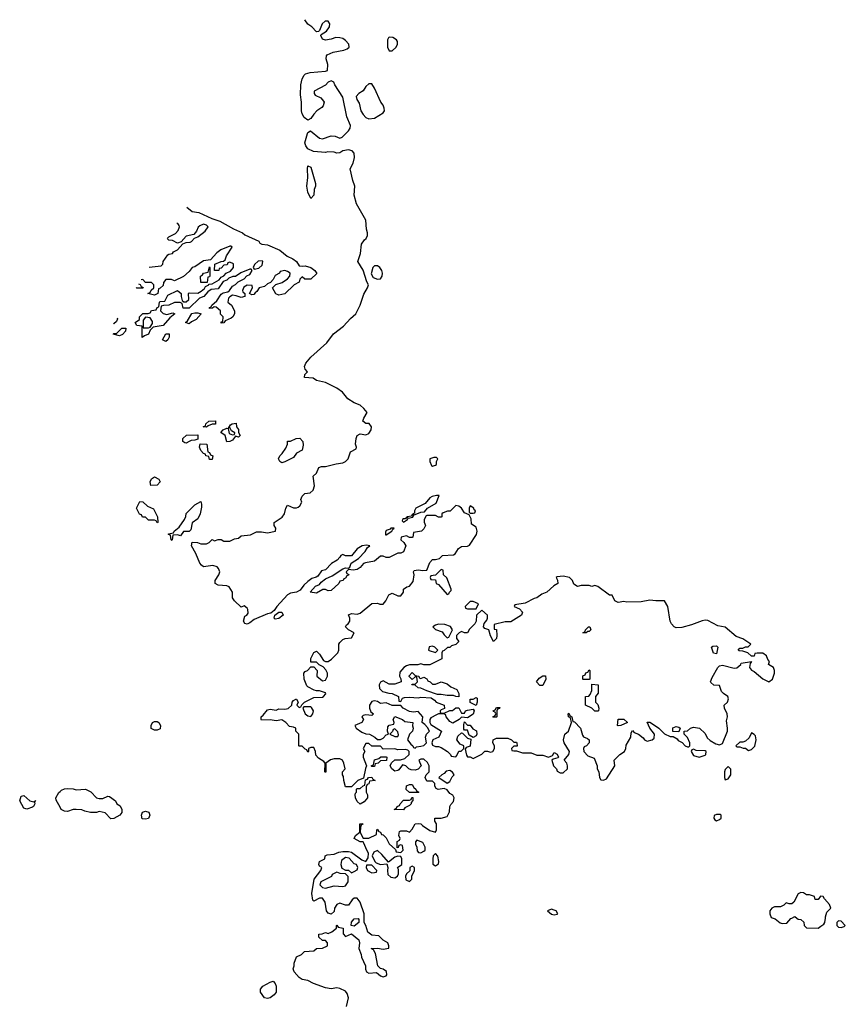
# Model space of a CAD drawing. Header units: inches. Extents: x 2221774 to 2440637, y 201306 to 357559.
# Tile 101 of 245: x 2249721 to 2255418, y 329406 to 336200. Entities that reach past the tile are written whole.
import ezdxf

# ---------------------------------------------------------------- set-up
doc = ezdxf.new("R2010")
doc.units = ezdxf.units.IN
doc.header["$MEASUREMENT"] = 0
for name, color, linetype in [('C2343', 7, 'Continuous'), ('C2352', 7, 'Continuous'), ('C2353', 7, 'Continuous')]:
    doc.layers.add(name, color=color, linetype=linetype)

msp = doc.modelspace()

# ---------------------------------------------------------------- linework, layer by layer
at = {"layer": 'C2343', "color": 5, "elevation": 80}
msp.add_lwpolyline([(2250000, 330764.8), (2249973.6, 330813.6), (2249969.2, 330830), (2249990, 330866), (2250000, 330875)], dxfattribs=at)
msp.add_lwpolyline([(2249818, 330802), (2249831, 330811), (2249822, 330798), (2249824.7, 330790), (2249816, 330770), (2249810, 330766.6), (2249770, 330753.2), (2249750, 330759), (2249720.9, 330810), (2249730, 330842), (2249750, 330846), (2249790, 330810.7)], close=True, dxfattribs=at)
at = {"layer": 'C2352', "color": 5, "elevation": 80}
for points in [[(2251976, 329390), (2251989, 329450), (2251980.2, 329480.2), (2251970, 329495.3), (2251930, 329515.3), (2251910, 329519), (2251870, 329513.2), (2251830, 329519.3), (2251749.4, 329549.4), (2251710, 329569.2), (2251670, 329577.2), (2251649, 329590), (2251615.3, 329630), (2251609, 329650), (2251615.3, 329670), (2251615.3, 329690), (2251630, 329734), (2251666, 329750), (2251686, 329770), (2251750, 329774), (2251768.4, 329791.6), (2251810, 329794), (2251846, 329810), (2251846, 329830), (2251830, 329846), (2251810, 329846), (2251786, 329870), (2251786, 329890), (2251807.3, 329892.7), (2251830, 329902), (2251850, 329894), (2251875.3, 329904.7), (2251906, 329930), (2251906, 329950), (2251910, 329952), (2251918, 329938), (2251952, 329930), (2251952.7, 329892.7), (2251970, 329874), (2252010, 329891.3), (2252061, 329850), (2252064.7, 329830), (2252061, 329790), (2252078, 329750), (2252078.8, 329730), (2252108.2, 329670), (2252108.2, 329648.2), (2252114.8, 329630), (2252130, 329620.5), (2252184, 329624), (2252210, 329601), (2252230, 329594.8), (2252250, 329601), (2252255.1, 329610), (2252252, 329632), (2252230, 329649.2), (2252210, 329653.2), (2252193.2, 329670), (2252176.4, 329756.4), (2252162, 329782), (2252146, 329790), (2252190, 329794), (2252230, 329786.8), (2252267.3, 329792.7), (2252268.7, 329810), (2252262, 329830), (2252228.9, 329848.9), (2252198, 329878), (2252150, 329882), (2252122.7, 329902.7), (2252109.2, 329949.2), (2252098, 329970), (2252098, 330000)], [(2254919.8, 330000), (2254934.4, 329994.4), (2254967.9, 329967.9), (2254982.5, 329962.5), (2255015.5, 329964.5), (2255043.1, 329996.9), (2255049, 330000)], [(2255083.8, 330000), (2255092.7, 329992.7), (2255111.6, 329991.6), (2255132.7, 329972.7), (2255134, 329950), (2255150, 329934), (2255230, 329932), (2255250, 329944.7), (2255270, 329958), (2255277.2, 329970), (2255280.2, 330000)]]:
    msp.add_lwpolyline(points, dxfattribs=at)
for points in [[(2252030, 329945.2), (2252008.9, 329948.9), (2252010, 329972), (2252030, 329996), (2252056.9, 329996.9), (2252062, 329990), (2252062, 329970)], [(2255370, 329981.2), (2255358.8, 329970), (2255358.8, 329950), (2255370, 329938.8), (2255390, 329936), (2255410, 329942), (2255418, 329950), (2255390, 329979)], [(2251430, 329446.6), (2251409.3, 329450), (2251382.7, 329490), (2251382, 329510), (2251398, 329530), (2251450, 329558.8), (2251470, 329564.7), (2251484.7, 329550), (2251491.1, 329531.1), (2251491.3, 329490), (2251478, 329470), (2251450, 329449.3)]]:
    msp.add_lwpolyline(points, close=True, dxfattribs=at)
at = {"layer": 'C2353', "color": 5, "elevation": 80}
for points in [[(2252098, 330000), (2252098, 330030), (2252069.2, 330110), (2252050, 330138), (2252030, 330138), (2252014.4, 330125.6), (2251990, 330089), (2251970, 330089.2), (2251930, 330104), (2251910, 330095.3), (2251894, 330070), (2251890, 330046), (2251870, 330028), (2251850, 330035.3), (2251839, 330050), (2251828, 330110), (2251810, 330138), (2251790, 330138), (2251750, 330118), (2251744.7, 330124.7), (2251737.2, 330170), (2251754, 330270), (2251798, 330330), (2251806, 330350), (2251790, 330358), (2251785.2, 330370), (2251789, 330390), (2251826, 330410), (2251828.7, 330430), (2251842, 330438), (2251890, 330441), (2251924, 330456), (2251950, 330461), (2251990, 330461), (2252010, 330456), (2252082, 330402), (2252110, 330392), (2252124.7, 330415.3), (2252128.9, 330448.9), (2252115.3, 330470), (2252096.4, 330516.4), (2252090, 330526), (2252070, 330526), (2252028, 330550), (2252038, 330570), (2252067.3, 330592.7), (2252068.7, 330651.3), (2252092, 330650), (2252078, 330642), (2252072.7, 330627.3), (2252071.3, 330590), (2252092, 330552), (2252130, 330551.3), (2252182, 330578), (2252186, 330610), (2252190, 330614), (2252198, 330598), (2252210, 330594), (2252218, 330578), (2252230, 330574), (2252250, 330554), (2252270, 330514), (2252314, 330474), (2252318, 330458), (2252350, 330454), (2252366, 330470), (2252362, 330502), (2252350, 330506), (2252338, 330502), (2252332.7, 330487.3), (2252326, 330486), (2252326, 330530), (2252342, 330538), (2252346, 330550), (2252338, 330570), (2252342, 330598), (2252350, 330602), (2252390, 330602), (2252410, 330594), (2252430, 330614), (2252449, 330651), (2252470, 330654), (2252490, 330652), (2252499.6, 330639.6), (2252550, 330604.7), (2252590, 330594), (2252598, 330610), (2252598, 330650), (2252586, 330670), (2252586, 330690), (2252630, 330691), (2252670, 330701), (2252686.6, 330733.4), (2252689.4, 330770.6), (2252695.1, 330784.9), (2252714.8, 330805.2), (2252719.3, 330830), (2252709.4, 330849.4), (2252690, 330861.2), (2252670, 330885.2), (2252650, 330894), (2252608.7, 330888.7), (2252595.3, 330895.3), (2252586, 330910), (2252586, 330930), (2252570, 330946), (2252530, 330946), (2252518, 330970), (2252526, 330990), (2252546, 331010), (2252546, 331050), (2252534.6, 331074.6), (2252510, 331098), (2252490, 331098), (2252474, 331090), (2252492, 331050), (2252471.6, 331028.4), (2252450, 331022), (2252423.1, 331023.1), (2252406, 331030), (2252386, 331050), (2252362, 331058), (2252336.9, 331023.1), (2252330, 331018), (2252310, 331015.3), (2252288, 331030), (2252278, 331050), (2252287.3, 331072.7), (2252308.4, 331091.6), (2252348.4, 331091.6), (2252378, 331102), (2252408, 331130), (2252408, 331150), (2252399, 331159), (2252383.1, 331163.1), (2252330, 331162), (2252310, 331168), (2252230, 331166), (2252210, 331186), (2252150, 331186), (2252130, 331206), (2252110, 331206), (2252092, 331170), (2252102, 331150), (2252092, 331130), (2252091.3, 331110), (2252114, 331050), (2252106.4, 331033.6), (2252094, 330966), (2252054, 330950), (2252010, 330906), (2251970, 330906), (2251958, 330950), (2251956.4, 330976.4), (2251948, 330990), (2251948, 331010), (2251966, 331030), (2251958, 331070), (2251948, 331090), (2251930, 331099), (2251890, 331099), (2251866.4, 331093.6), (2251834, 331070), (2251834, 331010), (2251830, 331006), (2251826, 331010), (2251828, 331070), (2251820.4, 331080.4), (2251783.1, 331103.1), (2251764, 331124), (2251762, 331150), (2251750, 331178), (2251730, 331178), (2251714, 331170), (2251714, 331150), (2251710, 331146), (2251702, 331162), (2251690, 331166), (2251670, 331186), (2251650, 331186), (2251646, 331190), (2251646, 331270), (2251626, 331290), (2251626, 331310), (2251610, 331318), (2251582, 331322), (2251558, 331350), (2251530, 331368), (2251490, 331362), (2251450, 331368), (2251390, 331366), (2251386, 331370), (2251386, 331390), (2251400.4, 331399.6), (2251430, 331438), (2251450, 331441), (2251490, 331436), (2251510, 331444.7), (2251550, 331441), (2251573.2, 331446.8), (2251598, 331470), (2251602, 331490), (2251610, 331502), (2251626, 331510), (2251630.8, 331510.8), (2251642, 331490), (2251634, 331470), (2251650, 331454), (2251662, 331458), (2251667.3, 331472.7), (2251686, 331490), (2251750, 331522), (2251810, 331524.7), (2251818, 331530), (2251832.9, 331547.1), (2251830, 331555.3), (2251790, 331568.7), (2251770, 331568), (2251753.6, 331573.6), (2251710, 331595.3), (2251703.2, 331603.2), (2251684, 331650), (2251682, 331690), (2251690, 331702), (2251706, 331710), (2251730, 331734), (2251750, 331734), (2251774, 331710), (2251772, 331670), (2251810, 331638), (2251830, 331642), (2251844, 331670), (2251844, 331690), (2251833.6, 331713.6), (2251814.6, 331734.6), (2251787.3, 331747.3), (2251770, 331766), (2251730, 331766), (2251728.9, 331791.1), (2251750, 331834), (2251770, 331842), (2251790, 331822), (2251818, 331778), (2251830, 331771.3), (2251850, 331771.3), (2251872.9, 331787.1), (2251915.3, 331830), (2251924, 331850), (2251924, 331890), (2251930, 331902), (2251950, 331922), (2251966, 331930), (2252010, 331934), (2252028, 331970), (2251989.2, 331989.2), (2251968, 332010), (2251976.4, 332023.6), (2251988.4, 332031.6), (2251998, 332050), (2251998, 332070), (2251990, 332094), (2252010, 332102), (2252050, 332098), (2252070, 332104.7), (2252150, 332171), (2252190, 332174), (2252206, 332166), (2252230, 332166), (2252248, 332190), (2252268.9, 332231.1), (2252290, 332242), (2252330, 332224.7), (2252350, 332224.7), (2252368.7, 332250), (2252368.7, 332271.3), (2252393.2, 332286.8), (2252410, 332291.3), (2252436.5, 332323.5), (2252442, 332370), (2252438, 332390), (2252442, 332398), (2252470, 332404.7), (2252502, 332398), (2252530, 332402), (2252550, 332454), (2252570, 332474), (2252590, 332474), (2252618, 332482), (2252638, 332502), (2252714, 332506), (2252725.2, 332514.8), (2252748, 332550), (2252770, 332564.7), (2252810, 332566), (2252825.6, 332574.4), (2252872.5, 332647.5), (2252877.2, 332670), (2252870, 332698), (2252838, 332718), (2252836.4, 332756.4), (2252822, 332782), (2252790, 332798), (2252770, 332828), (2252750, 332842), (2252730, 332848), (2252691.6, 332808.4), (2252672.7, 332807.3), (2252643.6, 332796.4), (2252634, 332790), (2252634, 332770), (2252630, 332766), (2252610, 332768), (2252590, 332778), (2252530, 332778), (2252524.7, 332775.3), (2252512, 332750), (2252512.7, 332732.7), (2252522, 332710), (2252510, 332686), (2252494, 332670), (2252438, 332662), (2252434, 332630), (2252430, 332626), (2252410, 332626), (2252390, 332638), (2252354, 332630), (2252352, 332610), (2252371.3, 332591.3), (2252384.7, 332570), (2252370, 332528), (2252350, 332518), (2252330, 332518), (2252270.9, 332489.1), (2252250, 332489.2), (2252230, 332499), (2252210, 332499), (2252170, 332463.7), (2252107.1, 332452.9), (2252093.7, 332446.3), (2252070, 332419), (2252050, 332405.2), (2252022, 332402), (2251990, 332406), (2251974, 332390), (2251978, 332378), (2251992, 332372), (2251990, 332366), (2251978, 332362), (2251970, 332346), (2251958, 332342), (2251954, 332330), (2251930, 332326), (2251922, 332310), (2251870, 332262), (2251850, 332259), (2251830, 332268.7), (2251811.6, 332268.4), (2251770, 332242), (2251726, 332250), (2251762, 332290), (2251790, 332302), (2251802, 332318), (2251830, 332341), (2251877.2, 332362.8), (2251950, 332411.3), (2251970, 332418), (2251990, 332414), (2251998, 332422), (2252008.7, 332450), (2252059.3, 332480.7), (2252104, 332530), (2252122, 332558), (2252138, 332570), (2252114.2, 332574.2), (2252084.7, 332570), (2252050, 332549), (2252010, 332501.2), (2251970, 332500.9), (2251950, 332509), (2251936.9, 332503.1), (2251931, 332490), (2251910.6, 332469.4), (2251873.4, 332446.6), (2251830, 332404), (2251804, 332396), (2251779.1, 332360.9), (2251767.3, 332352.7), (2251736.8, 332343.2), (2251710, 332324), (2251682.4, 332297.6), (2251657.3, 332262.7), (2251630.7, 332249.3), (2251590, 332242.7), (2251568, 332232), (2251496, 332150), (2251477.3, 332122.7), (2251454.4, 332105.6), (2251430, 332100.9), (2251338.5, 332061.5), (2251310, 332038), (2251289.5, 332029.5), (2251273.6, 332033.6), (2251265.2, 332050), (2251275.3, 332084.7), (2251288.4, 332091.6), (2251296.4, 332103.6), (2251295.3, 332130), (2251290, 332138), (2251270, 332155.3), (2251250, 332146), (2251202, 332190), (2251189, 332210), (2251189, 332250), (2251166, 332286), (2251150, 332294), (2251090, 332297.2), (2251068.7, 332310), (2251068.7, 332330), (2251095.3, 332370), (2251102, 332390), (2251093.6, 332413.6), (2251084, 332424), (2251054, 332434), (2250990, 332425.2), (2250975.1, 332435.1), (2250964, 332450), (2250936.4, 332516.4), (2250906, 332570), (2250910, 332594), (2250947.3, 332592.7), (2250970, 332582), (2251010, 332582), (2251028.4, 332591.6), (2251050, 332612), (2251064.7, 332604.7), (2251090, 332612), (2251110, 332612), (2251130, 332602), (2251170, 332602), (2251203.1, 332616.9), (2251230, 332622), (2251250, 332638), (2251314.6, 332645.4), (2251354, 332666), (2251390, 332666.8), (2251430, 332658.8), (2251486, 332670), (2251488, 332690), (2251478, 332710), (2251478, 332730), (2251533.2, 332766.8), (2251549.1, 332790.9), (2251558, 332830), (2251568.7, 332850), (2251610, 332831.3), (2251630, 332831.3), (2251643.1, 332836.9), (2251654.6, 332845.4), (2251668, 332870), (2251662, 332890), (2251670, 332912), (2251689.3, 332930.7), (2251724.7, 332935.3), (2251745.6, 332954.4), (2251756, 332984), (2251746, 333050), (2251768.4, 333071.6), (2251786, 333110), (2251803.1, 333116.9), (2251830, 333116), (2251904.7, 333135.3), (2251950, 333141), (2251968, 333150), (2251988, 333170), (2252003.1, 333216.9), (2252042, 333238), (2252046, 333250), (2252038, 333270), (2252042, 333310), (2252048.7, 333330), (2252070, 333341), (2252110, 333336), (2252130, 333344.7), (2252145.2, 333370), (2252149.2, 333390), (2252132.9, 333412.9), (2252110, 333414), (2252089.2, 333429.2), (2252095.3, 333450), (2252118, 333490), (2252096.5, 333516.5), (2252070, 333539), (2252030, 333555.3), (2251984.5, 333584.5), (2251948.7, 333630), (2251910, 333657.2), (2251830, 333695.1), (2251770, 333709.2), (2251745.6, 333725.6), (2251686, 333730), (2251689.3, 333750.7), (2251708, 333770), (2251690, 333788), (2251685.6, 333805.6), (2251696, 333830), (2251729.8, 333870.2), (2251839.6, 333970), (2251886.9, 334033.1), (2251955.2, 334084.8), (2252002.5, 334137.5), (2252040.9, 334170), (2252069.4, 334230), (2252094.8, 334305.2), (2252122, 334350), (2252128, 334370), (2252115.3, 334390), (2252091.9, 334471.9), (2252055.1, 334530), (2252073.1, 334586.9), (2252078.4, 334650), (2252099.7, 334680.3), (2252111.6, 334690), (2252120.7, 334710), (2252121.6, 334730), (2252114.5, 334754.5), (2252110, 334815.3), (2252044, 334930), (2252029.1, 334989.1), (2252033.2, 335050), (2252019, 335090), (2252002, 335170), (2252020.9, 335210), (2252031.7, 335248.3), (2252030, 335278), (2252015.1, 335295.1), (2251990, 335301.2), (2251950, 335295.3), (2251930, 335282), (2251910, 335278), (2251890, 335286), (2251848, 335288), (2251830, 335284), (2251749.2, 335289.2), (2251710, 335308), (2251695.3, 335330), (2251689, 335350), (2251706, 335414), (2251710, 335422), (2251728.4, 335431.6), (2251790, 335382), (2251810, 335378), (2251870, 335398), (2251896.9, 335396.9), (2251930, 335382), (2251946, 335390), (2251990, 335432), (2252002, 335450), (2252004, 335470), (2251977.2, 335530), (2251950, 335666), (2251895.3, 335750), (2251888.4, 335768.4), (2251870, 335778), (2251850, 335768), (2251830, 335748), (2251752.7, 335707.3), (2251752, 335690), (2251759.6, 335679.6), (2251799.8, 335659.8), (2251818, 335638), (2251821, 335630), (2251814.8, 335605.2), (2251806.4, 335593.6), (2251772, 335570), (2251750, 335548), (2251730, 335518), (2251710, 335506), (2251684.7, 335524.7), (2251669, 335550), (2251665.2, 335570), (2251665.2, 335630), (2251659, 335681), (2251661.2, 335750), (2251669.5, 335790.5), (2251683.2, 335816.8), (2251693.6, 335826.4), (2251724.7, 335835.3), (2251830, 335844.7), (2251846, 335850), (2251848, 335890), (2251835.3, 335930), (2251838, 335950), (2251843.1, 335956.9), (2251883.7, 335976.3), (2251958, 335990), (2251980.9, 335999.1), (2251994, 336010), (2251993.2, 336030), (2251970, 336056), (2251950, 336069.3), (2251930, 336075.1), (2251903, 336077), (2251870, 336065.2), (2251830, 336058), (2251810, 336066), (2251798, 336090), (2251802, 336098), (2251838.7, 336121.3), (2251858, 336150), (2251861.3, 336170), (2251850, 336189.4), (2251828, 336190), (2251808.4, 336170), (2251790, 336126), (2251782, 336118), (2251770, 336115.3), (2251737.2, 336150), (2251709.6, 336169.6), (2251689, 336199.6)], [(2250875.3, 334906.1), (2250910, 334876), (2250958, 334870), (2251047.1, 334827.1), (2251101, 334810), (2251197, 334757), (2251258, 334730), (2251275.5, 334715.5), (2251370, 334670.6), (2251376.9, 334656.9), (2251390.7, 334650.7), (2251430, 334646.8), (2251516, 334610), (2251567.5, 334567.5), (2251604.7, 334550), (2251630, 334531), (2251650, 334502), (2251670, 334498), (2251690, 334501), (2251730, 334490.8), (2251758, 334470), (2251770.9, 334449.1), (2251730, 334408.7), (2251688.4, 334408.4), (2251670, 334426), (2251654, 334410), (2251650, 334388), (2251614, 334370), (2251550.9, 334309.1), (2251510, 334299), (2251489, 334309), (2251466, 334350), (2251488, 334372), (2251533.2, 334386.8), (2251568.4, 334411.6), (2251586, 334430), (2251588, 334450), (2251570, 334462), (2251550, 334468), (2251518, 334462), (2251514, 334450), (2251484.7, 334435.3), (2251470, 334406), (2251452.7, 334387.3), (2251430, 334378), (2251410, 334358), (2251374, 334350), (2251356.9, 334323.1), (2251344.7, 334315.3), (2251336.9, 334303.1), (2251322, 334302), (2251306, 334310), (2251328, 334350), (2251326, 334366), (2251290, 334368.7), (2251266.8, 334353.2), (2251258, 334330), (2251261, 334321), (2251274, 334310), (2251274, 334290), (2251250, 334282), (2251214.6, 334294.6), (2251190, 334298), (2251170, 334288), (2251162, 334278), (2251158, 334250), (2251182, 334230), (2251202, 334190), (2251202, 334170), (2251192, 334150), (2251179.8, 334140.2), (2251138, 334122), (2251130, 334108), (2251110, 334106), (2251110, 334114), (2251122, 334118), (2251126, 334150), (2251107.3, 334167.3), (2251106, 334190), (2251076.4, 334216.4), (2251062, 334218), (2251051.6, 334208.4), (2251030, 334206), (2251030, 334214), (2251042, 334218), (2251046, 334230), (2251080.2, 334259.8), (2251110, 334304.7), (2251125.2, 334314.8), (2251157.2, 334322.8), (2251169.3, 334330.7), (2251190, 334362), (2251210, 334372), (2251228.7, 334391.3), (2251270, 334411.3), (2251288.9, 334431.1), (2251310, 334442), (2251326, 334470), (2251318, 334478), (2251310, 334478), (2251246.8, 334453.2), (2251210, 334428), (2251192.7, 334427.3), (2251164.7, 334415.3), (2251150, 334402), (2251126, 334394), (2251090, 334342), (2251042, 334338), (2251018, 334322), (2250991.3, 334290), (2250962.5, 334277.5), (2250890, 334208), (2250848.4, 334208.4), (2250842, 334242), (2250827.3, 334247.3), (2250790, 334248), (2250751.1, 334228.9), (2250712.7, 334227.3), (2250698, 334222), (2250692, 334190), (2250710, 334172), (2250735.3, 334164.7), (2250778, 334178), (2250791.3, 334170), (2250758, 334142), (2250711, 334089), (2250642, 334078), (2250622, 334058), (2250610.7, 334029.3), (2250582, 334018), (2250566, 334006), (2250566, 334086), (2250528.4, 334088.4), (2250518, 334110), (2250548, 334132), (2250548.7, 334150), (2250570, 334172), (2250608, 334172), (2250622, 334178), (2250630, 334192), (2250662, 334198), (2250670, 334214), (2250682, 334218), (2250686, 334250), (2250690, 334254), (2250722, 334258), (2250742, 334298), (2250810, 334332), (2250834, 334310), (2250834, 334290), (2250842, 334262), (2250852.7, 334252.7), (2250870, 334252), (2250888, 334270), (2250886, 334310), (2250890, 334314), (2250950, 334312), (2250974, 334326), (2250995.3, 334344.7), (2251002, 334358), (2251026, 334370), (2251026, 334374), (2251050, 334378), (2251096.5, 334403.5), (2251110, 334422), (2251128.4, 334431.6), (2251146, 334450), (2251175.3, 334464.7), (2251195.3, 334490), (2251195.3, 334515.3), (2251170, 334526), (2251158, 334522), (2251151.6, 334508.4), (2251130, 334506), (2251110, 334486), (2251098, 334482), (2251094, 334470), (2251066, 334470), (2251067.3, 334512.7), (2251110, 334532), (2251127.3, 334532.7), (2251138, 334542), (2251148.7, 334570), (2251186, 334630), (2251178, 334638), (2251170, 334638), (2251108, 334612), (2251081, 334590), (2251038, 334542), (2250990, 334535.3), (2250930, 334495.3), (2250910, 334488.7), (2250890, 334462), (2250851.6, 334428.4), (2250790, 334398), (2250767.3, 334407.3), (2250730, 334406), (2250712.7, 334387.3), (2250710, 334366), (2250690, 334346), (2250678, 334342), (2250674, 334310), (2250650, 334298), (2250606, 334310), (2250622, 334318), (2250627.3, 334332.7), (2250646, 334350), (2250646, 334370), (2250630, 334386), (2250590, 334386), (2250570, 334406), (2250559.3, 334404.7)], [(2250614.2, 334491.8), (2250698, 334502), (2250708.4, 334511.6), (2250710, 334532), (2250743.1, 334576.9), (2250750, 334582), (2250774.6, 334585.4), (2250783.1, 334596.9), (2250810, 334612), (2250846, 334654), (2250870, 334662), (2250896.4, 334663.6), (2250906, 334670), (2250927.3, 334692.7), (2250950, 334702), (2251000.2, 334739.8), (2251022, 334770), (2251010, 334782), (2250990, 334788.7), (2250963.6, 334776.4), (2250951.6, 334768.4), (2250939.8, 334740.2), (2250922, 334718), (2250870, 334706), (2250834, 334666), (2250810, 334658), (2250776.4, 334676.4), (2250750, 334678), (2250738.7, 334689.3)], [(2250741.1, 334693.1), (2250750, 334702), (2250795.3, 334724.7), (2250814, 334746), (2250824, 334770), (2250820.2, 334780.2), (2250812.9, 334792.9), (2250804.9, 334794.4)], [(2250541.6, 334376.7), (2250552.7, 334372.7), (2250558, 334358), (2250572.7, 334352.7), (2250570, 334346), (2250530, 334346), (2250525.3, 334350.7)], [(2250393.9, 334142.3), (2250396, 334136), (2250390, 334118), (2250370, 334102)], [(2250370, 334102), (2250368.7, 334102.3)], [(2250000, 330875), (2250010, 330884), (2250030, 330893), (2250050, 330894), (2250090, 330891.3), (2250110, 330884.7), (2250174, 330890), (2250210.9, 330870.9), (2250251.1, 330831.1), (2250270, 330826), (2250294, 330826), (2250330, 330842), (2250339.6, 330839.6), (2250382, 330810), (2250392, 330790), (2250414.8, 330774.8), (2250424.7, 330750), (2250424.7, 330730), (2250412, 330710), (2250370, 330688), (2250350, 330686), (2250310, 330726), (2250270, 330735.3), (2250250, 330728), (2250210, 330728), (2250170, 330738), (2250150, 330748), (2250110, 330748.7), (2250090, 330748.7), (2250050, 330735.3), (2250030, 330738), (2250008, 330750), (2250000, 330764.8)], [(2255280.2, 330000), (2255281.2, 330010), (2255290, 330042), (2255319, 330070), (2255310, 330095.3), (2255274, 330134), (2255266, 330150), (2255247.1, 330152.9), (2255231.3, 330128.7), (2255210, 330128), (2255206, 330150), (2255170, 330162), (2255150, 330162), (2255130, 330175.3), (2255110, 330178), (2255091.6, 330168.4), (2255062, 330110), (2255050, 330098), (2255030, 330098), (2255010, 330106), (2254994, 330090), (2254970, 330078), (2254930, 330078), (2254911.1, 330068.9), (2254898, 330050), (2254897.3, 330030), (2254905.5, 330005.5), (2254919.8, 330000)], [(2255049, 330000), (2255070, 330011.3), (2255083.8, 330000)]]:
    msp.add_lwpolyline(points, dxfattribs=at)
for points in [[(2252270, 336078), (2252264.7, 336075.3), (2252259.6, 336060.4), (2252258, 336010), (2252270, 335984.7), (2252290, 335984.7), (2252318, 336010), (2252328, 336030), (2252328, 336050), (2252320.4, 336060.4), (2252296.4, 336076.4)], [(2252150, 335758), (2252130, 335758), (2252110, 335738), (2252090.7, 335709.3), (2252062, 335690), (2252042, 335670), (2252046.8, 335650), (2252063.5, 335623.5), (2252076, 335570), (2252090, 335544.7), (2252110, 335524.7), (2252130, 335514.8), (2252170, 335520.7), (2252230, 335558), (2252237.2, 335570), (2252236, 335590), (2252229.2, 335610), (2252212.7, 335630), (2252170, 335728)], [(2251730, 334966), (2251709, 335009), (2251702, 335050), (2251709.2, 335110), (2251706.6, 335170), (2251710, 335192), (2251730, 335182), (2251762, 335070), (2251762, 335050), (2251752.7, 335027.3), (2251751.6, 334988.4)], [(2250970, 334386), (2250968, 334430), (2250982, 334438), (2250988.4, 334451.6), (2251022, 334458), (2251030, 334494), (2251034, 334490), (2251032.7, 334432.7), (2251030, 334426), (2251018, 334422), (2251014, 334386), (2251010, 334386)], [(2251394.6, 334534.6), (2251367.5, 334532.5), (2251341, 334510), (2251332, 334490), (2251338, 334478), (2251370, 334486), (2251393.6, 334506.4), (2251398, 334530)], [(2252170, 334502), (2252157, 334490), (2252146, 334446), (2252159.8, 334419.8), (2252190, 334408.2), (2252210, 334410.6), (2252221.3, 334430), (2252224.4, 334450), (2252219.8, 334470), (2252206, 334490), (2252190, 334501.7)], [(2250590, 334146), (2250572.7, 334127.3), (2250574, 334074), (2250610, 334074), (2250622, 334078), (2250636.4, 334103.6), (2250636.4, 334116.4), (2250622, 334142)], [(2250890, 334102), (2250866, 334110), (2250879, 334121), (2250908.7, 334171.3), (2250930, 334178), (2250950, 334178), (2250974, 334170), (2250938, 334130), (2250905.4, 334114.6)], [(2250410, 334018), (2250366, 334030), (2250370, 334034), (2250390, 334034), (2250426, 334070), (2250454, 334070), (2250451.3, 334050), (2250430, 334028)], [(2250730, 333978), (2250706, 333990), (2250730, 334032), (2250752, 334032), (2250752, 334010), (2250742, 333990)], [(2251010, 333388.7), (2250986, 333390), (2251002, 333398), (2251006, 333410), (2251026, 333430), (2251072, 333432), (2251070.9, 333409.1), (2251050, 333408), (2251022, 333398)], [(2251230, 333318), (2251210, 333326), (2251190, 333298), (2251170, 333288), (2251150, 333286), (2251138, 333330), (2251108.9, 333351.1), (2251126, 333370), (2251150, 333382), (2251159.6, 333379.6), (2251165.4, 333345.4), (2251190, 333334), (2251202, 333338), (2251206, 333350), (2251182, 333362), (2251170, 333386), (2251162, 333382), (2251176.4, 333403.6), (2251186, 333410), (2251214.8, 333414.8), (2251218, 333390), (2251230.8, 333370.8), (2251231.3, 333351.3), (2251242, 333330)], [(2250870, 333278), (2250860.4, 333280.4), (2250846, 333290), (2250846, 333310), (2250872.7, 333332.7), (2250950, 333334), (2250950, 333306), (2250930, 333298), (2250903.6, 333296.4), (2250890, 333288.7)], [(2251030, 333166), (2251026, 333186), (2251006, 333190), (2251002, 333202), (2250990, 333206), (2250970, 333226), (2250962, 333250), (2250967.3, 333272.7), (2251011.3, 333271.3), (2251018, 333218), (2251030, 333214), (2251038, 333198), (2251054, 333190), (2251050, 333166)], [(2251530, 333141.2), (2251515.3, 333150), (2251506, 333170), (2251515.3, 333190), (2251533.2, 333206.8), (2251558, 333242), (2251568.7, 333270), (2251569.1, 333290.9), (2251590, 333291.3), (2251629.4, 333310.6), (2251653.2, 333313.2), (2251674, 333290), (2251676.3, 333263.7), (2251670.9, 333229.1), (2251630, 333208), (2251610, 333178), (2251550, 333149.2)], [(2252579, 333179), (2252552, 333170), (2252551.3, 333150), (2252562.8, 333122.8), (2252570, 333118), (2252590, 333124.7), (2252598, 333130), (2252598, 333150), (2252606, 333170), (2252598, 333178)], [(2250626, 332986), (2250622, 333010), (2250629.3, 333030.7), (2250650, 333044.7), (2250682, 333030), (2250691.1, 333011.1), (2250670, 332988.7)], [(2252597.5, 332917.5), (2252566, 332910), (2252550, 332900.9), (2252518, 332862), (2252454.8, 332830), (2252444.9, 332810), (2252444.7, 332795.3), (2252434, 332790), (2252442, 332782), (2252450, 332784.7), (2252490, 332801), (2252515.3, 332804.7), (2252535.3, 332830), (2252595.3, 332864.7), (2252616.4, 332916.4)], [(2250670, 332728), (2250662, 332742), (2250650, 332746), (2250610, 332746), (2250590, 332766), (2250567.3, 332767.3), (2250562, 332782), (2250547.3, 332787.3), (2250528, 332830), (2250550, 332874), (2250570, 332872), (2250602, 332842), (2250643.6, 332823.6), (2250672, 332770), (2250674, 332730)], [(2250830, 332638), (2250810, 332646), (2250778, 332642), (2250774, 332610), (2250770, 332606), (2250766, 332610), (2250762, 332642), (2250747.3, 332647.3), (2250747.3, 332652.7), (2250782, 332658), (2250786, 332670), (2250822, 332698), (2250858, 332750), (2250867.3, 332772.7), (2250868.7, 332791.3), (2250930, 332852), (2250970, 332874), (2250976, 332856), (2250975.3, 332835.3), (2250966, 332790), (2250950, 332755.3), (2250911, 332729), (2250901, 332679), (2250890, 332668.7), (2250852, 332668)], [(2252830, 332846), (2252822, 332830), (2252822, 332802), (2252830, 332794), (2252850, 332794), (2252862, 332798), (2252866, 332810), (2252858, 332818), (2252855.3, 332830)], [(2252430, 332786), (2252425.4, 332774.6), (2252394, 332770), (2252398, 332762), (2252390, 332766), (2252383.6, 332756.4), (2252370, 332756), (2252362.8, 332750), (2252361, 332741), (2252370, 332732), (2252390, 332746), (2252398, 332750), (2252400.4, 332759.6), (2252432.7, 332767.3), (2252438, 332778)], [(2252306, 332690), (2252282, 332690), (2252276.9, 332683.1), (2252250, 332674.5), (2252244.5, 332664.5), (2252244.7, 332644.7), (2252250, 332644.7), (2252288.7, 332670), (2252295.3, 332684.7)], [(2252630, 332406), (2252590, 332366), (2252558, 332362), (2252554, 332350), (2252558, 332338), (2252590, 332334), (2252594, 332310), (2252610, 332302), (2252670, 332234), (2252682, 332238), (2252686, 332250), (2252698, 332262), (2252698, 332270), (2252668.9, 332348.9), (2252646, 332370), (2252642, 332402)], [(2253470, 332359), (2253430, 332355.3), (2253422, 332350), (2253432, 332332), (2253434, 332310), (2253406.8, 332293.2), (2253358, 332250), (2253324.9, 332235.1), (2253290.5, 332209.5), (2253270, 332205.2), (2253210, 332174), (2253138, 332162), (2253134, 332150), (2253170, 332134), (2253190, 332112), (2253184.7, 332090), (2253110, 332044), (2253070, 332044), (2252994, 332026), (2252994, 331994), (2253010.8, 331990.8), (2253014, 331950), (2253010, 331928.7), (2252990, 331909), (2252970, 331948), (2252958, 331990), (2252930, 331999), (2252921.2, 332010), (2252925.6, 332034.4), (2252944, 332056), (2252949, 332070), (2252949, 332090), (2252910, 332126), (2252872, 332090), (2252871.1, 332048.9), (2252862, 332030), (2252825.4, 331994.6), (2252810, 331968), (2252790, 331968), (2252770, 331978), (2252754, 331970), (2252734, 331950), (2252734, 331930), (2252752, 331910), (2252730, 331888.7), (2252701, 331879), (2252690, 331868.7), (2252672, 331868), (2252650, 331846), (2252638, 331842), (2252634, 331830), (2252634, 331790), (2252550.9, 331749.1), (2252510, 331748.7), (2252490, 331754), (2252468.9, 331748.9), (2252410, 331748.7), (2252390, 331742), (2252372, 331730), (2252343.6, 331696.4), (2252342, 331670), (2252351.6, 331651.6), (2252354, 331630), (2252310, 331615.3), (2252270, 331615.3), (2252230, 331638), (2252211.6, 331628.4), (2252202, 331610), (2252204.7, 331584.7), (2252224.7, 331564.7), (2252268.4, 331551.6), (2252290, 331551.3), (2252334, 331530), (2252338, 331498), (2252350, 331494), (2252362, 331518), (2252376.4, 331523.6), (2252410, 331526), (2252470, 331521), (2252490, 331524.7), (2252559.6, 331519.6), (2252583.6, 331503.6), (2252594, 331490), (2252650.8, 331470.8), (2252652.7, 331447.3), (2252630, 331438), (2252622, 331430), (2252622, 331422), (2252630, 331414), (2252650, 331414), (2252688, 331432), (2252707.3, 331432.7), (2252730, 331452), (2252750, 331452), (2252770, 331414), (2252790, 331414), (2252798, 331430), (2252810, 331436), (2252850, 331442), (2252856, 331430), (2252850, 331408), (2252810, 331382), (2252770, 331386), (2252754, 331370), (2252710, 331346), (2252690, 331358), (2252664, 331390), (2252660.4, 331400.4), (2252649.1, 331409.1), (2252610, 331409.3), (2252595.9, 331404.1), (2252558.8, 331381.2), (2252551, 331370), (2252551, 331350), (2252556.9, 331336.9), (2252632, 331290), (2252612, 331250), (2252572, 331230), (2252564.7, 331210), (2252570, 331194), (2252590, 331184.7), (2252610, 331184.7), (2252630, 331178), (2252672, 331150), (2252694, 331130), (2252698, 331118), (2252730, 331114), (2252738, 331122), (2252750, 331152), (2252767.3, 331152.7), (2252786, 331170), (2252786, 331190), (2252760.2, 331200.2), (2252738, 331230), (2252744, 331256), (2252770, 331278), (2252776.9, 331276.9), (2252810, 331242), (2252834, 331234), (2252830, 331186), (2252802, 331178), (2252794, 331166), (2252803.6, 331123.6), (2252810, 331114), (2252830, 331114), (2252850, 331102), (2252908.9, 331131.1), (2252930, 331152), (2252950, 331152), (2252970, 331144.7), (2252986, 331150), (2252998, 331170), (2252998, 331190), (2252986, 331210), (2252988.4, 331231.6), (2253010, 331242), (2253090, 331242), (2253114, 331230), (2253130, 331214), (2253150, 331214), (2253152, 331210), (2253152.7, 331187.3), (2253130, 331186), (2253114, 331170), (2253118, 331158), (2253130, 331154), (2253150, 331154), (2253190, 331141), (2253250, 331141), (2253290, 331124), (2253330, 331124.7), (2253370, 331111.3), (2253397.2, 331122.8), (2253410, 331142), (2253430, 331131.3), (2253438, 331110), (2253434.4, 331105.6), (2253402, 331098), (2253392, 331090), (2253404.7, 331050), (2253424.7, 331030), (2253430, 331014), (2253450, 331002), (2253470, 331002), (2253502, 331030), (2253502, 331050), (2253495.3, 331070), (2253478, 331090), (2253509.2, 331130), (2253515.3, 331150), (2253479, 331210), (2253474, 331230), (2253482, 331270), (2253508.9, 331291.1), (2253528, 331350), (2253522, 331382), (2253508, 331390), (2253506, 331410), (2253510, 331414), (2253518, 331398), (2253532, 331390), (2253538, 331358), (2253550, 331354), (2253591.6, 331311.6), (2253603.6, 331263.6), (2253611.1, 331251.1), (2253639.8, 331239.8), (2253651.3, 331230), (2253651.3, 331210), (2253631.3, 331190), (2253616.9, 331183.1), (2253611, 331170), (2253614.8, 331150), (2253640.9, 331120.9), (2253684.7, 331104.7), (2253704.7, 331050), (2253704.7, 331030), (2253718, 331010), (2253722, 330970), (2253730, 330954), (2253750, 330952), (2253770, 330962), (2253828.7, 331050), (2253822, 331090), (2253862, 331130), (2253895.3, 331150), (2253904, 331170), (2253906, 331194), (2253938, 331250), (2253940.4, 331279.6), (2253950, 331294), (2253961, 331281), (2253992, 331270), (2254023.6, 331243.6), (2254031.6, 331231.6), (2254050, 331222), (2254086, 331230), (2254098, 331242), (2254102, 331270), (2254068.7, 331310), (2254050, 331352), (2254070, 331351.3), (2254095.3, 331335.3), (2254132, 331310), (2254170, 331272), (2254210, 331254), (2254230, 331254), (2254258, 331238), (2254265.4, 331225.4), (2254292.7, 331212.7), (2254314, 331190), (2254330, 331182), (2254338, 331182), (2254346, 331190), (2254346, 331210), (2254330, 331246), (2254306, 331270), (2254306, 331290), (2254330, 331292), (2254350, 331312), (2254370, 331318), (2254410.9, 331310.9), (2254450, 331274), (2254465.4, 331245.4), (2254486.4, 331226.4), (2254523.5, 331203.5), (2254550, 331196), (2254570, 331206), (2254604, 331290), (2254606, 331310), (2254599.3, 331360.7), (2254606, 331390), (2254602, 331410), (2254584, 331450), (2254582, 331470), (2254604, 331490), (2254612.9, 331512.9), (2254608, 331530), (2254578, 331550), (2254564.7, 331564.7), (2254550, 331606), (2254510, 331608), (2254490, 331626), (2254488.4, 331631.6), (2254500.4, 331659.6), (2254538, 331730), (2254550, 331742), (2254570, 331744.7), (2254650, 331726), (2254670, 331726.8), (2254698, 331750), (2254700.4, 331759.6), (2254770, 331771.3), (2254762, 331758), (2254758, 331730), (2254770.9, 331710.9), (2254790, 331701), (2254850, 331650.8), (2254890, 331631.3), (2254915.3, 331650), (2254929, 331690), (2254928.9, 331708.9), (2254922, 331730), (2254888, 331750), (2254895.3, 331770), (2254884, 331784), (2254874, 331810), (2254850, 331829), (2254810, 331828.7), (2254792.7, 331827.3), (2254790, 331809), (2254770, 331808.7), (2254746, 331830), (2254710, 331842), (2254684.7, 331844.7), (2254678, 331850), (2254690, 331862), (2254710, 331862), (2254730, 331872), (2254747.3, 331872.7), (2254766, 331890), (2254710, 331928), (2254664.7, 331944.7), (2254590, 332009), (2254538, 332018), (2254470, 332053.2), (2254450, 332057.2), (2254430, 332052.7), (2254355.9, 332024.1), (2254290, 332005.2), (2254250, 332004), (2254238, 332010), (2254219, 332030), (2254209.2, 332050), (2254192.7, 332150), (2254170, 332188.7), (2254110, 332189.2), (2254070, 332195.3), (2254010, 332182.7), (2253910, 332181.2), (2253890, 332185.2), (2253850, 332179), (2253828.7, 332190), (2253808.4, 332228.4), (2253790, 332229), (2253710, 332288.7), (2253690, 332295.3), (2253670, 332289), (2253650, 332295.3), (2253594.6, 332294.6), (2253569.3, 332289.3), (2253545.2, 332305.2), (2253535.3, 332330), (2253515.3, 332350)], [(2252850, 332186), (2252830, 332186), (2252794, 332150), (2252798, 332138), (2252810, 332134), (2252870, 332134), (2252886, 332170)], [(2251483.1, 332063.1), (2251478, 332070), (2251482, 332090), (2251510, 332112), (2251530, 332112), (2251538, 332090), (2251510, 332068.7)], [(2252610, 332028), (2252590, 332022), (2252572, 332010), (2252590, 331992), (2252636.9, 331976.9), (2252650, 331954), (2252670, 331934), (2252682, 331938), (2252708, 331990), (2252693.6, 332013.6), (2252654, 332026)], [(2253630, 331969.2), (2253606, 331970), (2253622, 331978), (2253626, 331990), (2253646, 332010), (2253654, 332010), (2253662, 331990), (2253650, 331978), (2253642, 331978)], [(2252570, 331878), (2252547.1, 331872.9), (2252542, 331850), (2252546, 331846), (2252590, 331834), (2252606, 331850), (2252586, 331870)], [(2254530, 331824), (2254509.2, 331829.2), (2254495.3, 331870), (2254503.7, 331876.3), (2254530, 331879.1), (2254539.1, 331870)], [(2252490, 331654), (2252510, 331662), (2252530, 331651.3), (2252538, 331638), (2252554, 331630), (2252570, 331614), (2252590, 331614), (2252630, 331631), (2252670, 331618), (2252696.9, 331596.9), (2252736.9, 331576.9), (2252752, 331550), (2252750, 331528), (2252730, 331528.7), (2252715.3, 331535.3), (2252670, 331535.3), (2252630, 331544), (2252604, 331544), (2252530, 331568), (2252490, 331588), (2252470, 331588.7), (2252448.7, 331608.7), (2252426, 331610), (2252430, 331614), (2252450, 331614), (2252466, 331630), (2252462, 331662), (2252450, 331666), (2252430, 331646), (2252408.4, 331668.4), (2252408.4, 331671.6), (2252430, 331694), (2252450, 331674), (2252474, 331670), (2252478, 331658)], [(2253610, 331646), (2253606, 331650), (2253607.3, 331672.7), (2253622, 331678), (2253627.3, 331692.7), (2253642, 331698), (2253650, 331714), (2253654, 331710), (2253654, 331650), (2253650, 331646)], [(2253310, 331606), (2253286, 331630), (2253304.7, 331655.3), (2253330, 331671), (2253350, 331671.3), (2253352, 331650), (2253330, 331606)], [(2253710, 331428.7), (2253690, 331429), (2253668.9, 331448.9), (2253626, 331470), (2253626, 331530), (2253647.3, 331532.7), (2253656.4, 331543.6), (2253668.7, 331570), (2253670, 331614), (2253712, 331610), (2253712.7, 331552.7), (2253694, 331530), (2253694, 331490), (2253710, 331474), (2253718, 331450), (2253714, 331430)], [(2252170, 331499), (2252150, 331495.3), (2252134, 331470), (2252134, 331450), (2252142.8, 331422.8), (2252162, 331410), (2252150, 331398), (2252110, 331402), (2252090, 331398), (2252082, 331390), (2252094, 331370), (2252082, 331350), (2252034, 331330), (2252042, 331310), (2252082.5, 331282.5), (2252110, 331270.8), (2252134, 331270), (2252172, 331250), (2252190, 331232), (2252210, 331232), (2252230, 331242), (2252250, 331264.7), (2252266, 331270), (2252258, 331290), (2252260.4, 331319.6), (2252270, 331332), (2252302, 331338), (2252306, 331350), (2252298, 331370), (2252310, 331392), (2252362, 331370), (2252378, 331358), (2252434, 331350), (2252432, 331328), (2252436, 331310), (2252431, 331290), (2252411.3, 331270), (2252398, 331230), (2252419.6, 331199.6), (2252434, 331190), (2252438, 331178), (2252450, 331174), (2252458, 331182), (2252490, 331186), (2252508.9, 331191.1), (2252528, 331210), (2252522, 331250), (2252528.7, 331270), (2252548, 331290), (2252535.3, 331315.3), (2252517.2, 331337.2), (2252498, 331350), (2252502, 331390), (2252470, 331426), (2252438.8, 331421.2), (2252410, 331425.2), (2252368, 331450), (2252350, 331468), (2252292, 331468), (2252250, 331485.2), (2252210, 331482), (2252190, 331495.3)], [(2252870, 331468), (2252830, 331488), (2252830, 331512), (2252850, 331512), (2252870, 331522), (2252876.9, 331516.9), (2252878, 331490)], [(2251730, 331458), (2251682, 331458), (2251674, 331450), (2251691.3, 331410), (2251710, 331396), (2251730, 331391.3), (2251744, 331410), (2251748.7, 331430), (2251733.6, 331453.6)], [(2252990, 331386), (2252986, 331390), (2253002, 331398), (2253006, 331410), (2253002, 331422), (2252990, 331426), (2252988.4, 331431.6), (2253002, 331438), (2253010, 331454), (2253034, 331454), (2253032.7, 331447.3), (2253018, 331442), (2253014, 331430), (2253014, 331390), (2253010, 331386)], [(2250650, 331298), (2250629.2, 331309.2), (2250628.7, 331330), (2250638, 331350), (2250650, 331358), (2250670, 331358), (2250682, 331350), (2250692, 331330), (2250690, 331306), (2250670, 331298)], [(2252850, 331246), (2252823.1, 331263.1), (2252810, 331298), (2252790, 331298), (2252785.2, 331305.2), (2252784.7, 331335.3), (2252790, 331354), (2252810, 331332), (2252830, 331331.3), (2252847.3, 331307.3), (2252873.4, 331293.4), (2252874.8, 331270), (2252870, 331258)], [(2253850, 331326), (2253846, 331330), (2253850, 331372), (2253890, 331372), (2253914, 331350), (2253870, 331329)], [(2252310, 331306), (2252298, 331302), (2252292.7, 331287.3), (2252274, 331270), (2252310, 331254), (2252330, 331254), (2252335.3, 331264.7), (2252330, 331286)], [(2254270, 331286), (2254227.3, 331287.3), (2254227.3, 331312.7), (2254250, 331322), (2254270, 331318), (2254278, 331310)], [(2254770, 331278), (2254754.8, 331245.2), (2254730, 331222), (2254710, 331215.3), (2254690, 331215.3), (2254662, 331190), (2254670, 331182), (2254690, 331182), (2254712.7, 331172.7), (2254730, 331172), (2254750, 331158), (2254770, 331164.7), (2254792.9, 331187.1), (2254802, 331230), (2254798, 331258), (2254790, 331268)], [(2254370, 331166), (2254358, 331162), (2254354, 331150), (2254370, 331122), (2254410, 331111.3), (2254450, 331124.7), (2254455.3, 331130), (2254458, 331150), (2254450, 331155.3), (2254390, 331158)], [(2252150, 331046), (2252146, 331050), (2252162, 331058), (2252170, 331092), (2252198, 331102), (2252212.7, 331112.7), (2252250, 331114), (2252254, 331110), (2252252.7, 331087.3), (2252210, 331086), (2252194, 331070), (2252174, 331066), (2252170, 331046)], [(2252690, 331018), (2252664.7, 331015.3), (2252650, 330998), (2252634, 330990), (2252614, 330970), (2252670, 330932), (2252690, 330942), (2252704.7, 330975.3), (2252718, 330990), (2252708.4, 331008.4)], [(2254610, 331046), (2254590, 331026), (2254584.7, 331010), (2254584.7, 330970), (2254590, 330954), (2254610, 330962), (2254628, 330990), (2254627.3, 331027.3)], [(2252070, 330786), (2252050, 330806), (2252039, 330830), (2252035.3, 330850), (2252038, 330862), (2252046, 330870), (2252046, 330890), (2252050, 330894), (2252070, 330894), (2252090, 330914), (2252102, 330918), (2252106, 330954), (2252122, 330958), (2252128.4, 330971.6), (2252150, 330974), (2252158, 330958), (2252174, 330950), (2252134, 330946), (2252130, 330926), (2252118, 330922), (2252112.7, 330907.3), (2252112, 330870), (2252122, 330850), (2252122, 330830), (2252096.9, 330803.1)], [(2252410, 330866), (2252388.7, 330888.7), (2252390, 330912), (2252410, 330922), (2252430, 330922), (2252441, 330901), (2252454, 330890), (2252458, 330878), (2252474, 330870), (2252470, 330866)], [(2252370, 330748), (2252306, 330750), (2252322, 330758), (2252326, 330770), (2252342, 330778), (2252346, 330790), (2252370, 330814), (2252410, 330814), (2252422, 330818), (2252427.3, 330832.7), (2252432.7, 330832.7), (2252432.7, 330812.7), (2252422, 330798), (2252422, 330790), (2252410, 330778), (2252378, 330762)], [(2250590, 330682), (2250565.2, 330685.2), (2250562, 330710), (2250569.2, 330730.8), (2250590, 330738), (2250611, 330731), (2250618, 330710), (2250610, 330688.7)], [(2254530, 330715.3), (2254512, 330708), (2254511.3, 330690), (2254518, 330678), (2254530, 330671.3), (2254550, 330681), (2254562, 330690), (2254562, 330710), (2254555.1, 330715.1)], [(2252462, 330538), (2252452.7, 330527.3), (2252452, 330510), (2252462, 330490), (2252463.6, 330463.6), (2252472, 330452), (2252490, 330451.3), (2252510, 330462), (2252518, 330470), (2252518, 330490), (2252502, 330522)], [(2252190, 330468), (2252165.4, 330454.6), (2252152, 330430), (2252172, 330390), (2252181, 330381), (2252210, 330371.3), (2252254, 330374), (2252262, 330350), (2252258, 330330), (2252262, 330302), (2252282, 330282), (2252310, 330278.8), (2252328.7, 330290), (2252334.6, 330305.4), (2252335.3, 330335.3), (2252328, 330350), (2252358, 330370), (2252358, 330410), (2252350, 330426), (2252330, 330428), (2252310, 330422), (2252266, 330386), (2252220.2, 330440.2)], [(2251970, 330419), (2251941, 330399), (2251936, 330370), (2251944.7, 330344.7), (2251970, 330331.3), (2251990, 330332), (2252010, 330312), (2252030, 330322), (2252050, 330334), (2252055.3, 330350), (2252046, 330370), (2252030, 330375.3), (2251993.6, 330413.6)], [(2252590, 330446), (2252574, 330430), (2252572, 330410), (2252572.7, 330372.7), (2252590, 330362), (2252610, 330374), (2252612.3, 330390), (2252607.3, 330427.3)], [(2252150, 330366), (2252114, 330366), (2252112, 330350), (2252122, 330330), (2252150, 330312), (2252170, 330314), (2252182, 330318), (2252186, 330330)], [(2252430, 330358), (2252414, 330350), (2252412.7, 330327.3), (2252390, 330306), (2252382, 330290), (2252385.4, 330265.4), (2252410, 330254), (2252426, 330270), (2252426, 330290), (2252446, 330330), (2252446, 330350)], [(2251910, 330318), (2251878, 330302), (2251872.7, 330287.3), (2251798, 330250), (2251792, 330230), (2251811.1, 330211.1), (2251830, 330206), (2251890, 330222), (2251950, 330218), (2251970, 330222), (2251988, 330250), (2251988, 330288), (2251970, 330306), (2251932.7, 330307.3)], [(2253390, 330061.2), (2253362, 330050), (2253390, 330028), (2253410, 330022), (2253430, 330026.8), (2253435.3, 330030), (2253422, 330050), (2253410, 330056)]]:
    msp.add_lwpolyline(points, close=True, dxfattribs=at)

doc.saveas('drawing.dxf')
